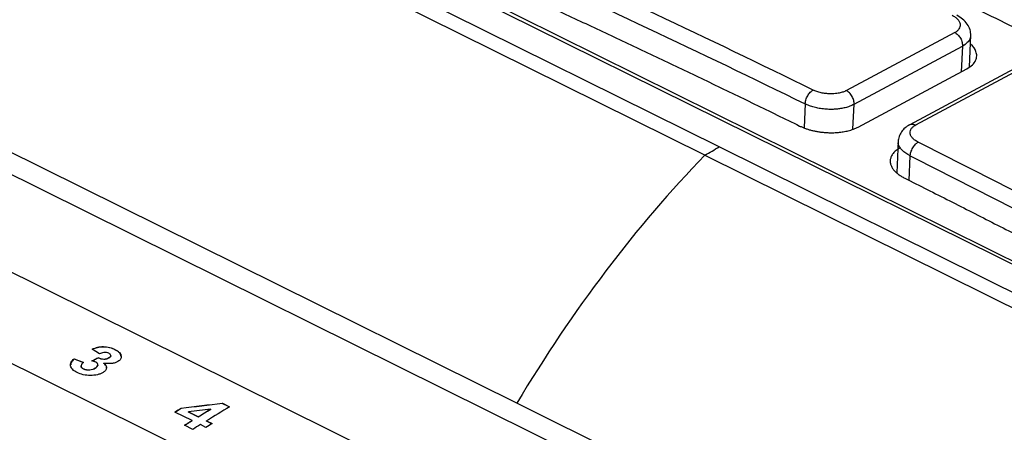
# Model space of a CAD drawing. Header units: millimetres. Extents: x -508 to 796, y -404 to 760.
# Tile 49 of 116: x 644 to 680, y -181 to -166. Entities that reach past the tile are written whole.
import ezdxf

# ---------------------------------------------------------------- set-up
doc = ezdxf.new("R2010")
doc.units = ezdxf.units.MM

msp = doc.modelspace()

# ---------------------------------------------------------------- linework, layer by layer
at = {"color": 7, "linetype": 'Continuous', "lineweight": 25}
for p, q in [((605.488, -152.268), (697.227, -197.727)), ((669.405, -170.311), (651.822, -161.599)), ((655.262, -162.294), (685.393, -177.224)), ((685.589, -177.202), (655.458, -162.271)), ((625.631, -165.767), (658.169, -181.89)), ((677.889, -166.192), (673.984, -168.283)), ((678.416, -167.434), (678.469, -166.274)), ((674.26, -168.777), (678.166, -166.687)), ((680.185, -167.414), (676.266, -169.512)), ((676.482, -169.521), (680.388, -167.431)), ((674.413, -169.594), (678.319, -167.503)), ((675.851, -170.097), (675.798, -171.243)), ((652.083, -174.569), (643.634, -170.383)), ((668.883, -170.607), (686.57, -179.371)), ((686.929, -178.995), (669.405, -170.311)), ((655.207, -183.704), (635.976, -174.175)), ((662.112, -179.539), (652.083, -174.569)), ((647.071, -177.761), (646.811, -177.589)), ((647.634, -177.611), (647.635, -177.603)), ((646.166, -177.948), (646.167, -177.94)), ((646.497, -178.077), (646.166, -177.948)), ((646.167, -177.94), (646.497, -178.068)), ((647.041, -177.907), (647.041, -177.899)), ((647.418, -177.91), (647.419, -177.902)), ((647.482, -177.831), (647.482, -177.823)), ((646.415, -178.187), (646.414, -178.196)), ((646.501, -178.308), (646.501, -178.299)), ((646.922, -178.28), (646.922, -178.272)), ((647.015, -178.166), (647.016, -178.157)), ((647.234, -178.106), (647.235, -178.098)), ((650.018, -179.727), (650.018, -179.719)), ((651.084, -179.759), (651.084, -179.75)), ((651.502, -179.547), (651.503, -179.538)), ((651.754, -179.672), (651.502, -179.547)), ((651.503, -179.538), (651.762, -179.667)), ((672.141, -184.508), (662.112, -179.539)), ((650.413, -180.161), (649.795, -179.855)), ((650.281, -179.848), (650.637, -180.024)), ((650.281, -179.856), (650.281, -179.848)), ((650.637, -180.033), (650.281, -179.856)), ((650.413, -180.17), (650.413, -180.161)), ((650.637, -180.033), (650.637, -180.024)), ((650.936, -180.172), (651.135, -180.271)), ((650.936, -180.181), (650.936, -180.172)), ((651.128, -180.276), (650.936, -180.181)), ((650.437, -180.479), (650.138, -180.331)), ((650.912, -180.408), (650.712, -180.31))]:
    msp.add_line(p, q, dxfattribs=at)
at = {"color": 250, "linetype": 'Continuous', "lineweight": 25}
for p, q in [((678.166, -166.687), (678.124, -167.607)), ((672.5, -168.762), (672.461, -169.613)), ((674.219, -169.673), (674.26, -168.777)), ((676.243, -171.515), (676.283, -170.637))]:
    msp.add_line(p, q, dxfattribs=at)
at = {"color": 7, "linetype": 'Continuous', "lineweight": 25, "flags": 128}
msp.add_lwpolyline([(668.883, -170.607), (660.04, -166.224), (651.196, -161.842)], dxfattribs=at)
at = {"color": 7, "linetype": 'Continuous', "lineweight": 25}
for points, knots in [([(709.921, -173.719), (709.405, -173.426), (708.375, -172.84), (706.829, -171.972), (705.282, -171.11), (703.734, -170.257), (702.186, -169.412), (700.638, -168.574), (699.089, -167.745), (697.539, -166.923), (695.988, -166.11), (694.437, -165.304), (692.886, -164.506), (691.333, -163.717), (689.78, -162.935), (687.709, -161.903), (685.12, -160.634), (682.011, -159.143), (678.903, -157.684), (675.793, -156.259), (672.683, -154.866), (669.572, -153.504), (667.498, -152.624), (666.461, -152.184)], [0, 0, 0, 0, 0.035725, 0.071446, 0.107162, 0.142875, 0.178586, 0.214295, 0.250004, 0.285712, 0.32142, 0.357131, 0.392843, 0.428558, 0.464277, 0.500001, 0.571441, 0.642867, 0.714285, 0.785701, 0.857121, 0.928552, 1, 1, 1, 1]), ([(666.423, -153.03), (666.941, -153.249), (667.978, -153.688), (669.534, -154.356), (671.089, -155.032), (672.644, -155.715), (674.199, -156.408), (675.754, -157.108), (677.309, -157.816), (678.864, -158.533), (680.418, -159.258), (681.972, -159.991), (683.527, -160.732), (685.081, -161.482), (686.635, -162.24), (688.706, -163.261), (691.295, -164.557), (694.399, -166.145), (697.5, -167.764), (700.599, -169.415), (703.696, -171.099), (706.791, -172.812), (708.851, -173.981), (709.882, -174.565)], [0, 0, 0, 0, 0.035725, 0.071445, 0.107162, 0.142875, 0.178585, 0.214294, 0.250002, 0.285711, 0.321419, 0.35713, 0.392842, 0.428558, 0.464277, 0.500001, 0.571442, 0.642868, 0.714286, 0.785702, 0.857122, 0.928553, 1, 1, 1, 1]), ([(660.939, -164.191), (661.48, -164.438), (662.563, -164.932), (664.187, -165.683), (665.81, -166.442), (667.433, -167.209), (669.056, -167.984), (670.679, -168.766), (671.76, -169.294), (672.301, -169.558)], [0, 0, 0, 0, 0.142873, 0.285736, 0.428592, 0.571443, 0.714294, 0.857145, 1, 1, 1, 1]), ([(676.055, -164.077), (676.496, -164.289), (677.38, -164.712), (678.705, -165.355), (680.029, -166.003), (681.795, -166.874), (684.002, -167.976), (685.766, -168.876), (686.648, -169.326)], [0, 0, 0, 0, 0.125001, 0.25, 0.375, 0.5, 0.74998, 1, 1, 1, 1]), ([(677.889, -166.194), (677.907, -166.184), (677.942, -166.164), (677.986, -166.131), (678.023, -166.095), (678.063, -166.045), (678.094, -165.977), (678.097, -165.893), (678.069, -165.808), (678.007, -165.725), (677.919, -165.648), (677.839, -165.605), (677.798, -165.583)], [0, 0, 0, 0, 0.062965, 0.125326, 0.187696, 0.250688, 0.37528, 0.50024, 0.624932, 0.749986, 0.874874, 1, 1, 1, 1]), ([(678.468, -166.302), (678.464, -166.231), (678.457, -166.091), (678.35, -165.887), (678.185, -165.705), (678.034, -165.615), (677.959, -165.571)], [0, 0, 0, 0, 0.257111, 0.512067, 0.761036, 1, 1, 1, 1]), ([(677.889, -166.192), (677.925, -166.21), (677.982, -166.25), (678.052, -166.329), (678.098, -166.398), (678.133, -166.473), (678.165, -166.575), (678.169, -166.646), (678.166, -166.687)], [-0.000002, -0.000002, -0.000002, -0.000002, 0.250009, 0.375016, 0.500022, 0.625028, 0.750034, 1.000023, 1.000023, 1.000023, 1.000023]), ([(678.319, -167.503), (678.392, -167.456), (678.536, -167.366), (678.651, -167.203), (678.693, -167.038), (678.651, -166.84), (678.573, -166.688), (678.454, -166.612), (678.454, -166.611)], [0, 0, 0, 0, 0.195199, 0.378945, 0.551227, 0.712041, 0.998054, 1, 1, 1, 1]), ([(672.5, -168.762), (672.502, -168.721), (672.509, -168.674), (672.54, -168.573), (672.562, -168.519), (672.619, -168.421), (672.652, -168.377), (672.72, -168.306), (672.755, -168.28), (672.786, -168.263)], [0, 0, 0, 0, 0.25, 0.25, 0.5, 0.5, 0.75, 0.75, 1, 1, 1, 1]), ([(673.984, -168.283), (673.965, -168.293), (673.927, -168.311), (673.864, -168.335), (673.796, -168.356), (673.723, -168.373), (673.597, -168.395), (673.431, -168.405), (673.236, -168.392), (673.073, -168.364), (672.919, -168.322), (672.83, -168.283), (672.786, -168.263)], [0, 0, 0, 0, 0.062519, 0.125075, 0.187637, 0.250232, 0.313489, 0.499679, 0.625303, 0.750344, 0.875093, 1, 1, 1, 1]), ([(674.26, -168.777), (674.262, -168.757), (674.262, -168.713), (674.251, -168.641), (674.227, -168.564), (674.192, -168.489), (674.146, -168.419), (674.094, -168.36), (674.038, -168.314), (674.001, -168.292), (673.984, -168.283)], [0.0007641, 0.0007641, 0.0007641, 0.0007641, 0.1257641, 0.2507641, 0.3757641, 0.5007641, 0.6257641, 0.7507641, 0.8757641, 1.0000001, 1.0000001, 1.0000001, 1.0000001]), ([(674.26, -168.777), (674.236, -168.79), (674.187, -168.816), (674.107, -168.848), (674.026, -168.876), (673.943, -168.9), (673.861, -168.918), (673.779, -168.933), (673.699, -168.944), (673.622, -168.952), (673.548, -168.957), (673.477, -168.959), (673.363, -168.96), (673.206, -168.952), (673.008, -168.925), (672.822, -168.884), (672.65, -168.83), (672.55, -168.784), (672.5, -168.762)], [0, 0, 0, 0, 0.056477, 0.110748, 0.162813, 0.212671, 0.260323, 0.305768, 0.349007, 0.390039, 0.428864, 0.465482, 0.499893, 0.603439, 0.705221, 0.805241, 0.9035, 1, 1, 1, 1]), ([(672.301, -169.558), (672.334, -169.574), (672.399, -169.604), (672.506, -169.645), (672.619, -169.683), (672.738, -169.715), (672.861, -169.743), (672.99, -169.766), (673.121, -169.783), (673.255, -169.795), (673.394, -169.8), (673.542, -169.799), (673.705, -169.789), (673.88, -169.767), (674.063, -169.729), (674.249, -169.673), (674.357, -169.621), (674.413, -169.594)], [0, 0, 0, 0, 0.053648, 0.10777, 0.162366, 0.217439, 0.272987, 0.329013, 0.385517, 0.442499, 0.499961, 0.562365, 0.633147, 0.712305, 0.799835, 0.895735, 1, 1, 1, 1]), ([(676.264, -169.513), (676.206, -169.55), (676.088, -169.623), (675.959, -169.771), (675.871, -169.938), (675.857, -170.055), (675.85, -170.113)], [0, 0, 0, 0, 0.242634, 0.492395, 0.745689, 1, 1, 1, 1]), ([(676.573, -170.14), (676.552, -170.129), (676.51, -170.107), (676.455, -170.071), (676.407, -170.032), (676.366, -169.993), (676.332, -169.952), (676.307, -169.91), (676.289, -169.868), (676.273, -169.804), (676.28, -169.733), (676.32, -169.652), (676.371, -169.597), (676.43, -169.552), (676.465, -169.532), (676.482, -169.521)], [0, 0, 0, 0, 0.063528, 0.126789, 0.189788, 0.252516, 0.314719, 0.376554, 0.438478, 0.500143, 0.655212, 0.749523, 0.874357, 0.937159, 1, 1, 1, 1]), ([(676.283, -170.637), (676.284, -170.616), (676.289, -170.573), (676.307, -170.499), (676.336, -170.422), (676.375, -170.345), (676.422, -170.275), (676.49, -170.195), (676.541, -170.157), (676.573, -170.14)], [-0.000003, -0.000003, -0.000003, -0.000003, 0.124958, 0.249964, 0.37497, 0.499977, 0.624983, 0.749989, 0.999999, 0.999999, 0.999999, 0.999999]), ([(675.926, -170.343), (675.899, -170.359), (675.846, -170.389), (675.778, -170.438), (675.718, -170.49), (675.669, -170.544), (675.63, -170.599), (675.6, -170.654), (675.579, -170.711), (675.567, -170.767), (675.563, -170.822), (675.566, -170.877), (675.577, -170.931), (675.595, -170.983), (675.619, -171.034), (675.649, -171.084), (675.684, -171.131), (675.723, -171.177), (675.767, -171.22), (675.814, -171.261), (675.863, -171.3), (675.916, -171.336), (675.97, -171.371), (676.026, -171.403), (676.065, -171.423), (676.085, -171.433)], [0, 0, 0, 0, 0.054144, 0.107317, 0.15952, 0.210753, 0.261016, 0.310309, 0.358632, 0.405985, 0.452369, 0.497783, 0.542227, 0.585702, 0.628208, 0.669745, 0.710312, 0.749911, 0.788542, 0.826204, 0.862898, 0.898625, 0.933384, 0.967175, 1, 1, 1, 1]), ([(676.085, -171.433), (676.625, -171.705), (677.706, -172.248), (679.327, -173.073), (680.947, -173.905), (682.567, -174.746), (684.186, -175.594), (685.805, -176.449), (686.884, -177.026), (687.423, -177.314)], [0, 0, 0, 0, 0.1428552, 0.2857065, 0.4285567, 0.5714084, 0.7142644, 0.8571274, 1, 1, 1, 1]), ([(647.634, -177.611), (647.575, -177.584), (647.514, -177.559), (647.373, -177.524), (647.298, -177.513), (647.144, -177.51), (647.07, -177.519), (646.933, -177.552), (646.871, -177.574), (646.81, -177.598)], [0, 0, 0, 0, 0.25, 0.25, 0.5, 0.5, 0.75, 0.75, 1, 1, 1, 1]), ([(646.811, -177.589), (646.871, -177.566), (646.933, -177.544), (647.069, -177.511), (647.144, -177.501), (647.297, -177.504), (647.372, -177.515), (647.477, -177.541), (647.511, -177.551), (647.575, -177.575), (647.605, -177.589), (647.635, -177.603)], [0, 0, 0, 0, 0.25, 0.25, 0.5, 0.5, 0.75, 0.75, 0.875, 0.875, 1, 1, 1, 1]), ([(647.414, -177.741), (647.388, -177.729), (647.361, -177.72), (647.298, -177.71), (647.266, -177.71), (647.203, -177.716), (647.173, -177.722), (647.119, -177.739), (647.095, -177.75), (647.071, -177.761)], [0, 0, 0, 0, 0.25, 0.25, 0.5, 0.5, 0.75, 0.75, 1, 1, 1, 1]), ([(647.857, -177.855), (647.854, -177.832), (647.85, -177.809), (647.828, -177.763), (647.813, -177.742), (647.774, -177.7), (647.75, -177.68), (647.696, -177.644), (647.666, -177.627), (647.634, -177.611)], [0, 0, 0, 0, 0.25, 0.25, 0.5, 0.5, 0.75, 0.75, 1, 1, 1, 1]), ([(647.635, -177.603), (647.666, -177.619), (647.697, -177.636), (647.751, -177.673), (647.774, -177.692), (647.813, -177.733), (647.829, -177.755), (647.85, -177.8), (647.855, -177.823), (647.857, -177.847)], [0, 0, 0, 0, 0.25, 0.25, 0.5, 0.5, 0.75, 0.75, 1, 1, 1, 1]), ([(646.271, -178.434), (646.209, -178.402), (646.154, -178.367), (646.071, -178.285), (646.046, -178.241), (646.028, -178.149), (646.035, -178.103), (646.081, -178.017), (646.12, -177.977), (646.167, -177.94)], [0, 0, 0, 0, 0.25, 0.25, 0.5, 0.5, 0.75, 0.75, 1, 1, 1, 1]), ([(646.166, -177.948), (646.12, -177.988), (646.045, -178.052), (646.045, -178.129), (646.045, -178.159)], [0, 0, 0, 0, 0.615493, 1, 1, 1, 1]), ([(646.497, -178.068), (646.477, -178.086), (646.456, -178.103), (646.427, -178.142), (646.417, -178.163), (646.413, -178.205), (646.419, -178.227), (646.441, -178.257), (646.45, -178.267), (646.473, -178.284), (646.487, -178.292), (646.501, -178.299)], [0, 0, 0, 0, 0.25, 0.25, 0.5, 0.5, 0.75, 0.75, 0.875, 0.875, 1, 1, 1, 1]), ([(646.942, -178.06), (646.932, -178.055), (646.922, -178.05), (646.91, -178.046), (646.899, -178.041), (646.888, -178.037), (646.876, -178.033), (646.853, -178.026), (646.829, -178.019), (646.805, -178.013)], [0, 0, 0, 0, 0.0000401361, 0.0000401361, 0.0000401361, 0.0000802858, 0.0000802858, 0.0000802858, 0.0001600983, 0.0001600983, 0.0001600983, 0.0001600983]), ([(646.922, -178.272), (646.945, -178.257), (646.967, -178.242), (647, -178.208), (647.011, -178.189), (647.018, -178.149), (647.015, -178.129), (646.992, -178.091), (646.968, -178.074), (646.942, -178.06)], [0, 0, 0, 0, 0.25, 0.25, 0.5, 0.5, 0.75, 0.75, 1, 1, 1, 1]), ([(647.041, -177.899), (647.068, -177.913), (647.096, -177.925), (647.161, -177.944), (647.197, -177.95), (647.268, -177.95), (647.304, -177.946), (647.368, -177.929), (647.394, -177.915), (647.419, -177.902)], [0, 0, 0, 0, 0.25, 0.25, 0.5, 0.5, 0.75, 0.75, 1, 1, 1, 1]), ([(647.418, -177.91), (647.394, -177.924), (647.368, -177.937), (647.305, -177.954), (647.269, -177.959), (647.197, -177.958), (647.162, -177.952), (647.097, -177.934), (647.068, -177.921), (647.041, -177.907)], [0, 0, 0, 0, 0.25, 0.25, 0.5, 0.5, 0.75, 0.75, 1, 1, 1, 1]), ([(647.74, -178.036), (647.709, -178.054), (647.676, -178.07), (647.597, -178.094), (647.553, -178.103), (647.419, -178.116), (647.326, -178.109), (647.235, -178.098)], [0, 0, 0, 0, 0.25, 0.25, 0.5, 0.5, 1, 1, 1, 1]), ([(647.419, -177.902), (647.436, -177.89), (647.453, -177.879), (647.475, -177.852), (647.482, -177.837), (647.483, -177.806), (647.477, -177.791), (647.453, -177.763), (647.434, -177.752), (647.414, -177.741)], [0, 0, 0, 0, 0.25, 0.25, 0.5, 0.5, 0.75, 0.75, 1, 1, 1, 1]), ([(647.48, -177.831), (647.48, -177.838), (647.479, -177.857), (647.456, -177.884), (647.431, -177.902), (647.418, -177.91)], [0, 0, 0, 0, 0.232725, 0.627126, 1, 1, 1, 1]), ([(647.857, -177.847), (647.858, -177.881), (647.852, -177.916), (647.814, -177.981), (647.781, -178.01), (647.74, -178.036)], [0, 0, 0, 0, 0.5, 0.5, 1, 1, 1, 1]), ([(646.501, -178.308), (646.477, -178.293), (646.432, -178.264), (646.411, -178.222), (646.416, -178.201), (646.417, -178.196)], [0, 0, 0, 0, 0.474786, 0.890289, 1, 1, 1, 1]), ([(646.501, -178.299), (646.532, -178.314), (646.567, -178.326), (646.644, -178.338), (646.685, -178.34), (646.763, -178.333), (646.8, -178.325), (646.867, -178.303), (646.896, -178.288), (646.922, -178.272)], [0, 0, 0, 0, 0.25, 0.25, 0.5, 0.5, 0.75, 0.75, 1, 1, 1, 1]), ([(646.922, -178.28), (646.895, -178.296), (646.867, -178.311), (646.8, -178.334), (646.763, -178.341), (646.685, -178.348), (646.644, -178.347), (646.567, -178.334), (646.532, -178.322), (646.501, -178.308)], [0, 0, 0, 0, 0.25, 0.25, 0.5, 0.5, 0.75, 0.75, 1, 1, 1, 1]), ([(647.013, -178.166), (647.013, -178.176), (647.01, -178.204), (646.976, -178.243), (646.94, -178.268), (646.922, -178.28)], [0, 0, 0, 0, 0.245726, 0.631201, 1, 1, 1, 1]), ([(647.235, -178.098), (647.267, -178.123), (647.294, -178.15), (647.328, -178.209), (647.335, -178.239), (647.329, -178.299), (647.316, -178.329), (647.271, -178.384), (647.24, -178.408), (647.204, -178.431)], [0, 0, 0, 0, 0.25, 0.25, 0.5, 0.5, 0.75, 0.75, 1, 1, 1, 1]), ([(647.327, -178.271), (647.329, -178.265), (647.338, -178.23), (647.307, -178.17), (647.257, -178.126), (647.234, -178.106)], [0, 0, 0, 0, 0.1128284, 0.602936, 1, 1, 1, 1]), ([(647.204, -178.431), (647.175, -178.448), (647.145, -178.464), (647.076, -178.491), (647.039, -178.504), (646.921, -178.532), (646.835, -178.54), (646.662, -178.54), (646.574, -178.531), (646.413, -178.494), (646.338, -178.466), (646.271, -178.434)], [0, 0, 0, 0, 0.125, 0.125, 0.25, 0.25, 0.5, 0.5, 0.75, 0.75, 1, 1, 1, 1])]:
    msp.add_open_spline(points, degree=3, knots=knots, dxfattribs=at)
for points in [[(687.139, -168.034), (683.608, -166.224), (680.074, -164.473), (676.537, -162.781)], [(672.786, -168.263), (668.998, -166.408), (665.207, -164.617), (661.415, -162.891)], [(661.138, -163.394), (664.927, -165.119), (668.714, -166.908), (672.5, -168.762)], [(676.254, -163.28), (679.788, -164.971), (683.319, -166.721), (686.847, -168.53)], [(687.921, -176.026), (684.142, -174), (680.36, -172.038), (676.573, -170.14)], [(668.883, -170.607), (666.424, -173.145), (664.108, -176.199), (662.112, -179.539)], [(668.883, -170.607), (669.057, -170.508), (669.231, -170.41), (669.405, -170.311)], [(676.283, -170.637), (680.067, -172.533), (683.847, -174.494), (687.622, -176.518)], [(646.805, -178.013), (646.883, -177.975), (646.962, -177.937), (647.041, -177.899)], [(647.041, -177.907), (646.965, -177.943), (646.89, -177.98), (646.815, -178.016)], [(649.795, -179.855), (649.87, -179.81), (649.944, -179.764), (650.018, -179.719)], [(650.018, -179.727), (649.946, -179.771), (649.875, -179.815), (649.803, -179.859)], [(650.018, -179.719), (650.513, -179.658), (651.008, -179.598), (651.503, -179.538)], [(651.502, -179.547), (651.007, -179.606), (650.513, -179.667), (650.018, -179.727)], [(651.084, -179.75), (650.816, -179.783), (650.549, -179.815), (650.281, -179.848)], [(650.637, -180.024), (650.786, -179.933), (650.935, -179.842), (651.084, -179.75)], [(651.084, -179.759), (650.935, -179.85), (650.786, -179.941), (650.637, -180.033)], [(651.762, -179.667), (651.487, -179.835), (651.211, -180.003), (650.936, -180.172)], [(650.138, -180.331), (650.23, -180.274), (650.322, -180.218), (650.413, -180.161)], [(650.413, -180.17), (650.324, -180.225), (650.235, -180.28), (650.145, -180.334)], [(650.712, -180.31), (650.621, -180.366), (650.529, -180.422), (650.437, -180.479)], [(651.135, -180.271), (651.061, -180.317), (650.986, -180.363), (650.912, -180.408)]]:
    msp.add_open_spline(points, degree=3, dxfattribs=at)
at = {"color": 250, "linetype": 'Continuous', "lineweight": 25}
for points, knots in [([(678.457, -166.282), (678.455, -166.332), (678.45, -166.429), (678.346, -166.569), (678.229, -166.645), (678.166, -166.687)], [0, 0, 0, 0, 0.329289, 0.636316, 1, 1, 1, 1]), ([(676.264, -169.515), (676.296, -169.502), (676.362, -169.476), (676.442, -169.506), (676.482, -169.521)], [0, 0, 0, 0, 0.49017, 1, 1, 1, 1]), ([(676.283, -170.637), (676.173, -170.57), (676.005, -170.469), (675.893, -170.303), (675.842, -170.192), (675.86, -170.127), (675.866, -170.105)], [0, 0, 0, 0, 0.430536, 0.654306, 0.883086, 1, 1, 1, 1])]:
    msp.add_open_spline(points, degree=3, knots=knots, dxfattribs=at)

doc.saveas('drawing.dxf')
